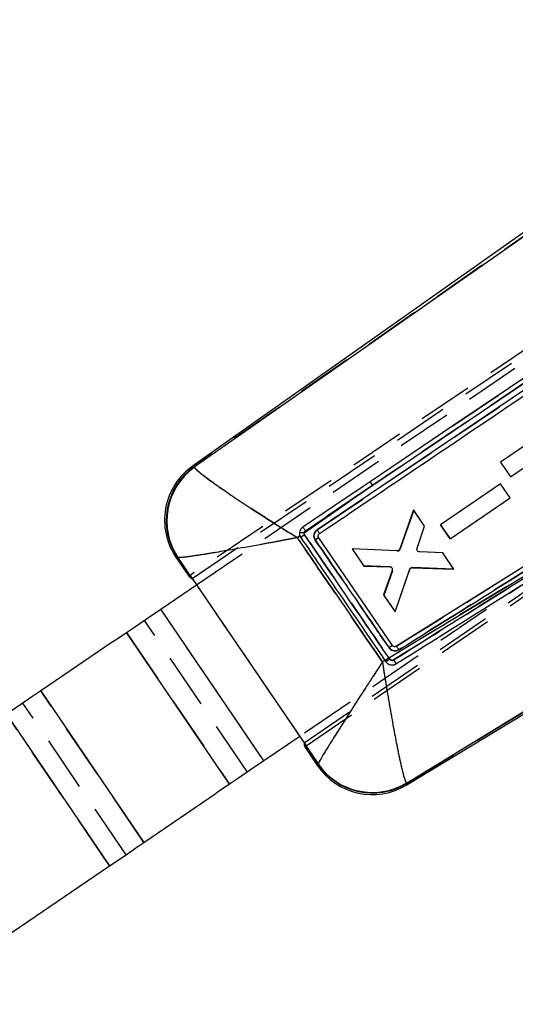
# Model space of a CAD drawing. Extents: x 37 to 375, y 36 to 279.
# Tile 3 of 16: x 77 to 89, y 237 to 259. Entities that reach past the tile are written whole.
import ezdxf

# ---------------------------------------------------------------- set-up
doc = ezdxf.new("R2010")
doc.units = 0
doc.linetypes.add('HIDDEN', pattern=[1.905, 1.27, -0.635])
doc.layers.get('0').update_dxf_attribs({"linetype": 'CONTINUOUS'})

msp = doc.modelspace()

# ---------------------------------------------------------------- linework, layer by layer
at = {"color": 7, "linetype": 'HIDDEN'}
for p, q in [((101.83116, 260.485756), (81.197545, 246.584105)), ((81.245303, 246.513898), (101.893079, 260.43457)), ((81.346613, 246.364964), (96.686867, 256.797878)), ((83.828951, 242.715769), (102.045409, 255.212925)), ((83.876709, 242.645561), (101.941404, 255.046996)), ((89.50404, 254.834212), (81.286778, 249.093498)), ((93.926886, 254.408037), (85.414392, 248.664267)), ((87.267227, 250.035274), (93.866435, 254.486926)), ((84.131392, 247.63561), (93.906936, 254.231247)), ((99.067553, 253.297386), (83.72764, 242.864702)), ((81.29432, 249.079454), (81.286778, 249.093498)), ((83.82826, 247.563139), (85.414392, 248.664267)), ((85.414392, 248.664267), (83.858462, 247.613678)), ((88.367631, 248.698113), (86.97962, 247.754517)), ((88.587969, 248.374264), (88.367631, 248.698113)), ((91.771332, 248.305579), (85.788083, 244.676702)), ((87.199963, 247.430652), (88.587969, 248.374264)), ((86.364137, 248.087364), (86.048714, 247.192937)), ((86.613215, 247.721282), (86.364137, 248.087364)), ((86.97962, 247.754517), (87.199963, 247.430652)), ((87.199963, 247.430652), (86.97962, 247.754517)), ((86.196663, 241.779409), (95.719399, 247.608808)), ((86.438824, 247.214966), (86.613215, 247.721282)), ((83.671175, 247.454037), (83.732145, 247.496384)), ((83.751425, 247.458813), (83.732145, 247.496384)), ((84.942552, 247.193155), (85.210867, 246.798786)), ((85.982014, 247.14791), (84.942552, 247.193155)), ((87.034997, 247.101359), (86.500143, 247.125288)), ((87.288938, 246.728125), (87.034997, 247.101359)), ((80.906413, 246.9964), (80.914204, 246.993398)), ((80.914204, 246.993398), (81.239293, 246.51512)), ((85.210867, 246.798786), (85.808617, 246.778486)), ((85.870449, 246.687976), (85.67101, 246.12247)), ((85.929672, 245.742286), (86.266011, 246.715121)), ((86.332291, 246.760654), (87.288938, 246.728125)), ((81.346613, 246.364964), (83.72764, 242.864702)), ((85.67101, 246.12247), (85.929672, 245.742286)), ((82.900993, 242.302499), (80.520307, 245.80299)), ((82.522002, 242.044747), (80.141315, 245.545238)), ((79.727873, 245.264056), (82.108559, 241.763563)), ((85.696448, 244.621212), (85.637442, 244.585483)), ((85.718939, 244.588411), (85.700045, 244.615968)), ((85.788083, 244.676702), (85.806285, 244.650258)), ((80.129628, 240.417692), (77.748941, 243.918184)), ((79.716185, 240.136509), (77.335498, 243.637001)), ((79.337194, 239.878758), (76.956508, 243.379249)), ((83.827376, 242.707757), (84.151742, 242.230608)), ((84.151742, 242.230608), (84.151392, 242.224616)), ((86.196663, 241.779409), (86.189717, 241.788344))]:
    msp.add_line(p, q, dxfattribs=at)
at = {"color": 7, "linetype": 'CONTINUOUS'}
for p, q in [((91.119681, 256.069308), (81.249691, 249.101726)), ((81.286778, 249.093498), (89.50404, 254.834212)), ((85.414392, 248.664267), (93.926886, 254.408037)), ((93.906936, 254.231247), (84.131392, 247.63561)), ((90.941113, 252.513319), (87.267227, 250.035274)), ((97.321334, 252.057267), (85.961319, 244.947821)), ((90.264233, 250.492096), (88.362994, 249.199063)), ((87.267227, 250.035274), (85.353059, 248.744411)), ((86.190191, 241.742919), (100.18033, 250.222204)), ((88.592862, 248.861072), (89.40265, 249.411807)), ((88.362994, 249.199063), (88.592862, 248.861072)), ((81.286778, 249.093498), (81.29432, 249.079454)), ((85.414392, 248.664267), (83.82826, 247.563139)), ((83.858462, 247.613678), (85.414392, 248.664267)), ((88.367519, 248.698411), (86.979858, 247.754288)), ((88.587736, 248.374477), (88.367519, 248.698411)), ((85.788083, 244.676702), (91.771332, 248.305579)), ((87.200087, 247.430347), (88.587736, 248.374477)), ((86.359185, 248.095207), (86.037881, 247.193543)), ((86.612984, 247.721878), (86.359185, 248.095207)), ((86.979858, 247.754288), (87.200087, 247.430347)), ((84.177615, 247.54327), (84.183469, 247.547716)), ((95.719399, 247.608808), (86.196663, 241.779409)), ((86.438685, 247.215654), (86.612984, 247.721878)), ((83.732145, 247.496384), (83.671175, 247.454037)), ((83.732145, 247.496384), (83.751422, 247.458813)), ((85.869498, 244.966959), (84.165369, 247.453069)), ((85.971176, 247.148633), (84.942812, 247.193334)), ((84.942812, 247.193334), (85.20134, 246.813059)), ((87.034528, 247.101794), (86.499554, 247.12567)), ((87.283464, 246.735615), (87.034528, 247.101794)), ((80.868798, 247.00172), (81.166873, 246.56344)), ((80.914204, 246.993398), (80.906413, 246.9964)), ((81.194018, 246.581728), (80.914204, 246.993398)), ((85.20134, 246.813059), (85.800568, 246.790727)), ((85.862023, 246.699959), (85.661237, 246.136574)), ((85.929411, 245.742109), (86.269319, 246.725465)), ((86.335708, 246.770951), (87.283464, 246.735615)), ((81.167206, 246.563666), (81.166873, 246.56344)), ((81.197545, 246.584105), (81.194018, 246.581728)), ((81.197545, 246.584105), (83.876709, 242.645561)), ((81.239293, 246.51512), (81.245303, 246.513898)), ((81.245303, 246.513898), (81.346613, 246.364964)), ((80.520307, 245.80299), (81.346613, 246.364964)), ((85.661237, 246.136574), (85.929411, 245.742109)), ((82.900993, 242.302499), (80.520307, 245.80299)), ((79.418706, 245.053793), (79.727873, 245.264056)), ((82.108559, 241.763563), (79.727873, 245.264056)), ((79.418706, 245.053793), (77.748941, 243.918184)), ((85.637442, 244.585483), (85.696448, 244.621212)), ((85.696448, 244.621212), (85.700045, 244.615968)), ((85.700045, 244.615968), (85.718937, 244.588411)), ((85.806384, 244.650116), (85.788083, 244.676702)), ((77.748941, 243.918184), (80.129628, 240.417692)), ((76.956508, 243.379249), (79.337194, 239.878758)), ((83.72764, 242.864702), (82.900993, 242.302499)), ((83.72764, 242.864702), (83.828951, 242.715769)), ((83.828951, 242.715769), (83.827376, 242.707757)), ((83.845839, 242.624369), (83.845923, 242.624427)), ((83.845839, 242.624369), (84.142111, 242.188737)), ((83.871901, 242.64226), (83.876709, 242.645561)), ((84.151742, 242.230608), (83.871901, 242.64226)), ((84.151392, 242.224616), (84.151742, 242.230608)), ((82.108559, 241.763563), (81.799395, 241.5533)), ((86.189717, 241.788344), (86.196663, 241.779409)), ((80.129628, 240.417692), (81.799395, 241.5533)), ((74.637085, 236.68221), (79.337194, 239.878758))]:
    msp.add_line(p, q, dxfattribs=at)
at = {"color": 8, "linetype": 'CONTINUOUS', "flags": 128}
for points in [[(81.249691, 249.101726), (81.253811, 249.100812), (81.286778, 249.093498)], [(80.906413, 246.9964), (80.872977, 247.001129), (80.868798, 247.00172)], [(84.142111, 242.188737), (84.143142, 242.192724), (84.151392, 242.224616)], [(86.196663, 241.779409), (86.190909, 241.746975), (86.190191, 241.742919)]]:
    msp.add_lwpolyline(points, dxfattribs=at)
at = {"color": 7, "linetype": 'HIDDEN', "flags": 128}
for points in [[(81.286778, 249.093498), (81.253811, 249.100812), (81.249691, 249.101726)], [(80.868798, 247.00172), (80.872977, 247.001129), (80.906413, 246.9964)], [(84.151392, 242.224616), (84.143142, 242.192724), (84.142111, 242.188737)], [(86.190191, 241.742919), (86.190909, 241.746975), (86.196663, 241.779409)]]:
    msp.add_lwpolyline(points, dxfattribs=at)
at = {"color": 7, "linetype": 'CONTINUOUS', "flags": 128}
for points in [[(85.353059, 248.744411), (85.190035, 248.63448), (84.51805, 248.181353), (83.796424, 247.694771)], [(79.727873, 245.264056), (79.819336, 245.326261), (79.913802, 245.390507), (80.010866, 245.456521), (80.110112, 245.524017), (80.211113, 245.592708), (80.313439, 245.662301), (80.416652, 245.732494), (80.520307, 245.80299)], [(77.748941, 243.918184), (77.657477, 243.855978), (77.56301, 243.791732), (77.465946, 243.725718), (77.366702, 243.658222), (77.265701, 243.58953), (77.163374, 243.51994), (77.060163, 243.449745), (76.956508, 243.379249)], [(82.900993, 242.302499), (82.797338, 242.232002), (82.694125, 242.161808), (82.591799, 242.092217), (82.490799, 242.023525), (82.391552, 241.956029), (82.294489, 241.890016), (82.200023, 241.825769), (82.108559, 241.763563)], [(79.337194, 239.878758), (79.440849, 239.949254), (79.544062, 240.019447), (79.646386, 240.089039), (79.747388, 240.157731), (79.846633, 240.225227), (79.943696, 240.29124), (80.038162, 240.355487), (80.129628, 240.417692)]]:
    msp.add_lwpolyline(points, dxfattribs=at)
at = {"color": 7, "linetype": 'CONTINUOUS'}
for centre, radius, start, end in [((82.127735, 247.857923), 1.5225, 124.4600615, 214.7911412), ((82.170389, 247.850188), 1.525316, 125.4011315, 214.0381544), ((82.186596, 247.839205), 1.527865, 125.7324893, 213.6135088), ((85.041196, 248.442204), 0.434266, 30.7539991, 44.0991439), ((83.748203, 246.823543), 0.743916, 83.8220711, 91.9896169), ((87.902237, 241.475296), 7.28229, 123.9041888, 124.749362), ((87.352061, 242.675429), 5.742896, 123.7033382, 124.6553609), ((89.869844, 239.062249), 7.132206, 124.1170068, 124.8870417), ((91.031851, 236.981212), 9.312232, 124.2708262, 124.9288955), ((86.933756, 242.9596), 2.031947, 123.6986262, 126.7167521), ((85.401048, 243.044941), 1.5225, 213.4515696, 301.799563), ((85.41002, 243.086159), 1.525254, 214.3919833, 301.0472936), ((85.407408, 243.100103), 1.527324, 214.7009428, 300.8110695)]:
    msp.add_arc(centre, radius, start, end, dxfattribs=at)
at = {"color": 7, "linetype": 'HIDDEN'}
for centre, radius, start, end in [((82.170389, 247.850188), 1.525316, 125.4011315, 214.0381544), ((82.186596, 247.839205), 1.527865, 125.7324893, 213.6135088), ((85.041196, 248.442204), 0.434266, 30.7539991, 44.0991439), ((83.748203, 246.823543), 0.743916, 83.8220711, 91.9896169), ((88.274918, 241.0032), 7.882699, 124.2384015, 125.0192001), ((87.004491, 243.121446), 5.179147, 123.2424639, 124.2981403), ((85.984894, 247.215559), 0.067711, 267.5625225, 340.4830456), ((85.805876, 246.709972), 0.06857, 45.0139275, 87.7097305), ((86.330084, 246.692858), 0.067831, 88.1356835, 160.8409795), ((89.569984, 239.439439), 6.651847, 123.80096, 124.6266143), ((91.031851, 236.981212), 9.312232, 124.2708262, 124.9288955), ((86.946111, 242.947869), 2.048738, 123.8041054, 126.7975265), ((85.41002, 243.086159), 1.525254, 214.3919833, 301.0472936), ((85.407408, 243.100103), 1.527324, 214.7009428, 300.8110695)]:
    msp.add_arc(centre, radius, start, end, dxfattribs=at)
at = {"color": 7, "linetype": 'CONTINUOUS'}
for centre, major_axis, start_param, end_param in [((98.002377, 257.906437), (16.835757, 11.342625), 3.141908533, 3.198673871), ((100.581978, 254.113469), (16.735887, 11.48947), 3.085457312, 3.141276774)]:
    msp.add_ellipse(centre, major_axis=major_axis, ratio=0.069928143, start_param=start_param, end_param=end_param, dxfattribs=at)
for points, knots in [([(84.183469, 247.547716), (84.219888, 247.572271), (84.480324, 247.747868), (85.636804, 248.527662), (88.85945, 250.700832), (91.857666, 252.723577), (93.959984, 254.141904)], [0, 0, 0, 0, 0.011174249, 0.079907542, 0.354840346, 1, 1, 1, 1]), ([(86.019436, 244.865177), (87.911219, 246.049134), (91.697863, 248.418973), (95.484072, 250.789777), (97.378715, 251.976142)], [0, 0, 0, 0, 0.499593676, 1, 1, 1, 1]), ([(81.29432, 249.079454), (81.307012, 249.063259), (81.332399, 249.030869), (81.459416, 248.921771), (81.682465, 248.753953), (82.010013, 248.525054), (82.401677, 248.261161), (82.820451, 247.988619), (83.166031, 247.76922), (83.353556, 247.651419), (83.462255, 247.583532), (83.547366, 247.530641), (83.597718, 247.499437), (83.627579, 247.480966), (83.645297, 247.470013), (83.655818, 247.463523), (83.661694, 247.459884), (83.66464, 247.458074), (83.667417, 247.456351), (83.669431, 247.455111), (83.671175, 247.454037)], [0, 0, 0, 0, 0.092747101, 0.185507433, 0.358170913, 0.479599, 0.601080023, 0.782025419, 0.873717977, 0.907613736, 0.945404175, 0.967646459, 0.980808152, 0.988611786, 0.993241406, 0.99598864, 0.99761934, 0.998276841, 0.998508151, 1, 1, 1, 1]), ([(91.771332, 248.305579), (91.007496, 247.827955), (89.049409, 246.603569), (87.091206, 245.379529), (85.896884, 244.632978)], [0, 0, 0, 0, 0.390092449, 1, 1, 1, 1]), ([(85.948112, 244.540704), (85.994835, 244.569932), (86.270666, 244.74248), (87.46292, 245.488332), (89.373976, 246.68397), (91.055873, 247.736468), (91.821387, 248.215512)], [0, 0, 0, 0, 0.023865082, 0.140887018, 0.60897522, 1, 1, 1, 1]), ([(83.796424, 247.694771), (83.780239, 247.681014), (83.749476, 247.654868), (83.72774, 247.607028), (83.723797, 247.577614), (83.722375, 247.56701)], [0, 0, 0, 0, 0.415219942, 0.789199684, 1, 1, 1, 1]), ([(83.722375, 247.56701), (83.722403, 247.549973), (83.722443, 247.525842), (83.729941, 247.503077), (83.732145, 247.496384)], [0, 0, 0, 0, 0.70601692, 1, 1, 1, 1]), ([(83.796424, 247.694771), (83.797641, 247.694108), (83.800172, 247.692731), (83.811202, 247.679617), (83.826571, 247.659317), (83.843183, 247.636091), (83.8539, 247.620371), (83.858462, 247.613678)], [0, 0, 0, 0, 0.201391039, 0.418920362, 0.636454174, 0.845217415, 1, 1, 1, 1]), ([(83.82826, 247.563139), (83.829706, 247.570547), (83.832614, 247.585446), (83.844377, 247.602706), (83.85441, 247.610522), (83.858462, 247.613678)], [0, 0, 0, 0, 0.370938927, 0.745919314, 1, 1, 1, 1]), ([(83.840134, 247.519389), (83.836272, 247.526209), (83.828583, 247.539788), (83.828367, 247.555379), (83.82826, 247.563139)], [0, 0, 0, 0, 0.502269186, 1, 1, 1, 1]), ([(84.131392, 247.63561), (84.120151, 247.626711), (84.093957, 247.605972), (84.066366, 247.559901), (84.054019, 247.503573), (84.060034, 247.44687), (84.077888, 247.414801), (84.086428, 247.399462)], [0, 0, 0, 0, 0.161075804, 0.375339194, 0.589539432, 0.803674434, 1, 1, 1, 1]), ([(84.183469, 247.547716), (84.183236, 247.549455), (84.182768, 247.552963), (84.17129, 247.573536), (84.153578, 247.602275), (84.138787, 247.624499), (84.131392, 247.63561)], [0, 0, 0, 0, 0.246923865, 0.497946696, 0.748974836, 1, 1, 1, 1]), ([(84.165369, 247.453069), (84.161688, 247.459864), (84.154327, 247.473454), (84.152615, 247.497015), (84.158293, 247.51953), (84.16827, 247.534771), (84.175763, 247.541586), (84.177615, 247.54327)], [0, 0, 0, 0, 0.231281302, 0.462552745, 0.693616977, 0.924263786, 1, 1, 1, 1]), ([(83.671175, 247.454037), (83.669166, 247.453653), (83.666846, 247.453209), (83.66364, 247.452597), (83.660248, 247.451945), (83.653468, 247.450652), (83.641342, 247.448328), (83.620912, 247.444428), (83.586486, 247.437851), (83.528429, 247.426792), (83.430284, 247.408158), (83.304882, 247.384487), (83.088477, 247.34393), (82.689465, 247.27013), (82.205247, 247.18339), (81.751408, 247.105899), (81.370957, 247.044407), (81.110585, 247.00735), (80.960836, 246.991699), (80.929747, 246.992832), (80.914204, 246.993398)], [0, 0, 0, 0, 0.00149155, 0.00172334, 0.002380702, 0.004011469, 0.006759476, 0.011389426, 0.019193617, 0.03235558, 0.054597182, 0.092386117, 0.126295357, 0.217992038, 0.398919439, 0.520400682, 0.641828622, 0.814492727, 0.907253, 1, 1, 1, 1]), ([(83.671175, 247.454037), (83.995498, 246.981121), (84.65114, 246.025088), (85.306344, 245.068753), (85.637442, 244.585483)], [0, 0, 0, 0, 0.4946646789, 1, 1, 1, 1]), ([(83.751422, 247.458813), (83.785781, 247.408686), (83.973164, 247.135303), (84.621514, 246.189443), (85.235495, 245.293701), (85.696448, 244.621212)], [0, 0, 0, 0, 0.052995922, 0.289025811, 1, 1, 1, 1]), ([(85.788083, 244.676702), (85.749834, 244.73252), (85.558585, 245.011611), (84.909255, 245.959166), (84.298197, 246.850915), (83.840134, 247.519389)], [0, 0, 0, 0, 0.058907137, 0.294536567, 1, 1, 1, 1]), ([(84.08643, 247.399464), (84.124679, 247.343645), (84.315923, 247.064551), (84.88394, 246.235613), (85.413722, 245.462502), (85.790505, 244.912664)], [0, 0, 0, 0, 0.067337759, 0.336688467, 1, 1, 1, 1]), ([(86.037881, 247.193545), (86.034598, 247.186599), (86.028032, 247.172707), (86.01015, 247.157628), (85.990403, 247.149269), (85.976964, 247.148825), (85.971176, 247.148633)], [0, 0, 0, 0, 0.266164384, 0.532310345, 0.798564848, 1, 1, 1, 1]), ([(86.442433, 247.163023), (86.439658, 247.170245), (86.434107, 247.18469), (86.435033, 247.20326), (86.437942, 247.213132), (86.438685, 247.215654)], [0, 0, 0, 0, 0.426798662, 0.853600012, 1, 1, 1, 1]), ([(86.499554, 247.125673), (86.491886, 247.126929), (86.476551, 247.129442), (86.455819, 247.14265), (86.446988, 247.15609), (86.442433, 247.163023)], [0, 0, 0, 0, 0.326213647, 0.652447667, 1, 1, 1, 1]), ([(85.800568, 246.790727), (85.808303, 246.789564), (85.823773, 246.787237), (85.843801, 246.774248), (85.855117, 246.760456), (85.859343, 246.751661), (85.860215, 246.749848)], [0, 0, 0, 0, 0.30690724, 0.61381293, 0.920391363, 1, 1, 1, 1]), ([(85.860215, 246.749848), (85.862579, 246.742484), (85.867306, 246.727757), (85.865378, 246.71033), (85.862522, 246.701502), (85.862023, 246.699959)], [0, 0, 0, 0, 0.452127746, 0.904219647, 1, 1, 1, 1]), ([(86.269319, 246.725465), (86.272527, 246.73243), (86.278945, 246.746359), (86.296637, 246.761592), (86.316346, 246.770172), (86.329845, 246.770715), (86.335708, 246.770951)], [0, 0, 0, 0, 0.265345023, 0.530708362, 0.79615141, 1, 1, 1, 1]), ([(85.790505, 244.912665), (85.801577, 244.899371), (85.824879, 244.871391), (85.87525, 244.845369), (85.932157, 244.83645), (85.982267, 244.845062), (86.009209, 244.859642), (86.019436, 244.865177)], [0, 0, 0, 0, 0.200371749, 0.421710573, 0.643071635, 0.864513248, 1, 1, 1, 1]), ([(85.961319, 244.947821), (85.954452, 244.944428), (85.940718, 244.937643), (85.917278, 244.93684), (85.895115, 244.943348), (85.879006, 244.954654), (85.871919, 244.963826), (85.869498, 244.966959)], [0, 0, 0, 0, 0.221082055, 0.442169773, 0.66342516, 0.885032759, 1, 1, 1, 1]), ([(86.019436, 244.865177), (86.012349, 244.876358), (85.998173, 244.898721), (85.97942, 244.926298), (85.965519, 244.945088), (85.962688, 244.946891), (85.961272, 244.947792)], [0, 0, 0, 0, 0.249993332, 0.499999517, 0.749999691, 1, 1, 1, 1]), ([(85.637442, 244.585483), (85.636324, 244.58377), (85.635016, 244.581768), (85.632875, 244.578497), (85.630409, 244.574715), (85.625691, 244.567497), (85.617723, 244.555295), (85.604352, 244.534812), (85.581903, 244.500426), (85.544204, 244.442624), (85.480684, 244.345151), (85.372628, 244.179006), (85.18229, 243.885399), (84.944547, 243.516324), (84.699943, 243.133016), (84.509691, 242.831518), (84.363885, 242.596952), (84.233258, 242.382392), (84.165625, 242.264531), (84.154372, 242.237035), (84.151742, 242.230608)], [0, 0, 0, 0, 0.001490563, 0.001741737, 0.002848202, 0.004780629, 0.008024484, 0.013469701, 0.022613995, 0.037983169, 0.063880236, 0.107832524, 0.184036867, 0.325715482, 0.450190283, 0.574614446, 0.675062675, 0.775484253, 0.94751669, 1, 1, 1, 1]), ([(85.637442, 244.585483), (85.637756, 244.583459), (85.638122, 244.581095), (85.638723, 244.577229), (85.639418, 244.572765), (85.64074, 244.56424), (85.642983, 244.549826), (85.646755, 244.525632), (85.653103, 244.485003), (85.663837, 244.416705), (85.682087, 244.301497), (85.713661, 244.105066), (85.770881, 243.757714), (85.846281, 243.320654), (85.929859, 242.866095), (86.000472, 242.507975), (86.060467, 242.228747), (86.121586, 241.972574), (86.164578, 241.830721), (86.184953, 241.796373), (86.189717, 241.788344)], [0, 0, 0, 0, 0.001490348, 0.001741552, 0.002846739, 0.004778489, 0.008021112, 0.013464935, 0.02260693, 0.037973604, 0.063867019, 0.107815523, 0.184018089, 0.325715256, 0.450190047, 0.574613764, 0.675061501, 0.775482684, 0.947515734, 1, 1, 1, 1]), ([(85.718937, 244.58841), (85.732037, 244.573064), (85.759487, 244.540907), (85.817691, 244.51636), (85.878123, 244.513051), (85.9214, 244.52526), (85.942949, 244.537718), (85.948112, 244.540703)], [0, 0, 0, 0, 0.233020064, 0.488286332, 0.709336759, 0.930354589, 1, 1, 1, 1]), ([(85.896886, 244.632976), (85.893431, 244.631062), (85.883357, 244.625484), (85.864327, 244.621338), (85.841698, 244.623747), (85.820851, 244.633237), (85.811178, 244.64452), (85.806382, 244.650114)], [0, 0, 0, 0, 0.117071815, 0.341269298, 0.563667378, 0.783658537, 1, 1, 1, 1]), ([(85.896884, 244.632978), (85.90049, 244.627184), (85.907701, 244.615595), (85.917943, 244.598583), (85.927238, 244.582717), (85.935191, 244.568619), (85.941497, 244.556844), (85.945856, 244.547938), (85.948002, 244.542618), (85.948082, 244.54126), (85.948114, 244.540706)], [0, 0, 0, 0, 0.13008432, 0.260162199, 0.390237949, 0.520318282, 0.650399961, 0.780480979, 0.910562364, 1, 1, 1, 1])]:
    msp.add_open_spline(points, degree=3, knots=knots, dxfattribs=at)
at = {"color": 7, "linetype": 'HIDDEN'}
for points, knots in [([(85.961319, 244.947821), (87.853216, 246.131507), (91.640074, 248.500795), (95.426475, 250.871084), (97.321207, 252.057187)], [0, 0, 0, 0, 0.499595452, 1, 1, 1, 1]), ([(97.378715, 251.976142), (95.484072, 250.789777), (91.697863, 248.418973), (87.911219, 246.049134), (86.019436, 244.865177)], [0, 0, 0, 0, 0.500406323, 1, 1, 1, 1]), ([(83.671175, 247.454037), (83.669431, 247.455111), (83.667417, 247.456351), (83.66464, 247.458074), (83.661694, 247.459884), (83.655818, 247.463523), (83.645297, 247.470013), (83.627579, 247.480966), (83.597718, 247.499437), (83.547366, 247.530641), (83.462255, 247.583532), (83.353556, 247.651419), (83.166031, 247.76922), (82.820451, 247.988619), (82.401677, 248.261161), (82.010013, 248.525054), (81.682465, 248.753953), (81.459416, 248.921771), (81.332399, 249.030869), (81.307012, 249.063259), (81.29432, 249.079454)], [0, 0, 0, 0, 0.00149185, 0.001723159, 0.002380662, 0.004011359, 0.006758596, 0.011388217, 0.019191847, 0.032353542, 0.054595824, 0.092386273, 0.126282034, 0.217974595, 0.398920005, 0.520400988, 0.641829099, 0.814492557, 0.907252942, 1, 1, 1, 1]), ([(85.896884, 244.632978), (86.660767, 245.110457), (88.618977, 246.334472), (90.577074, 247.558832), (91.771332, 248.305579)], [0, 0, 0, 0, 0.39009255, 1, 1, 1, 1]), ([(83.858462, 247.613678), (83.85441, 247.610522), (83.844377, 247.602706), (83.832614, 247.585446), (83.829706, 247.570547), (83.82826, 247.563139)], [0, 0, 0, 0, 0.254081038, 0.629060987, 1, 1, 1, 1]), ([(83.82826, 247.563139), (83.828361, 247.555432), (83.828561, 247.540035), (83.836067, 247.526578), (83.839816, 247.519856)], [0, 0, 0, 0, 0.500470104, 1, 1, 1, 1]), ([(84.086045, 247.400028), (84.077661, 247.41519), (84.060013, 247.447105), (84.054018, 247.503572), (84.066366, 247.559901), (84.093957, 247.605972), (84.120151, 247.626711), (84.131392, 247.63561)], [0, 0, 0, 0, 0.194281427, 0.408961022, 0.623706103, 0.838514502, 1, 1, 1, 1]), ([(83.671175, 247.454037), (83.669166, 247.453653), (83.666846, 247.453209), (83.66364, 247.452597), (83.660248, 247.451945), (83.653467, 247.450652), (83.641342, 247.448328), (83.620912, 247.444428), (83.586486, 247.437851), (83.528429, 247.426792), (83.430284, 247.408158), (83.304882, 247.384487), (83.088477, 247.34393), (82.689465, 247.27013), (82.205247, 247.18339), (81.751408, 247.105899), (81.370957, 247.044407), (81.110585, 247.00735), (80.960836, 246.991699), (80.929747, 246.992832), (80.914204, 246.993398)], [0, 0, 0, 0, 0.001491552, 0.00172334, 0.002380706, 0.004011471, 0.006759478, 0.011389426, 0.019193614, 0.032355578, 0.054597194, 0.09238613, 0.126295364, 0.217992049, 0.398919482, 0.520400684, 0.641828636, 0.814492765, 0.907253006, 1, 1, 1, 1]), ([(85.637442, 244.585483), (85.306344, 245.068753), (84.65114, 246.025088), (83.995498, 246.981121), (83.671175, 247.454037)], [0, 0, 0, 0, 0.505335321, 1, 1, 1, 1]), ([(83.839813, 247.519856), (83.878062, 247.464037), (84.069306, 247.184942), (84.718726, 246.237224), (85.329904, 245.345326), (85.788083, 244.676702)], [0, 0, 0, 0, 0.058897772, 0.294488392, 1, 1, 1, 1]), ([(85.790231, 244.913062), (85.751982, 244.96888), (85.560733, 245.247971), (84.992663, 246.076954), (84.462856, 246.850127), (84.086045, 247.400026)], [0, 0, 0, 0, 0.067332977, 0.336665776, 1, 1, 1, 1]), ([(86.019436, 244.865177), (86.009209, 244.859642), (85.982267, 244.845062), (85.932156, 244.83645), (85.875251, 244.84537), (85.824731, 244.871464), (85.80138, 244.899619), (85.790231, 244.913062)], [0, 0, 0, 0, 0.135236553, 0.3562694, 0.577221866, 0.798152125, 1, 1, 1, 1]), ([(85.637442, 244.585483), (85.636324, 244.58377), (85.635016, 244.581768), (85.632875, 244.578497), (85.630409, 244.574715), (85.625691, 244.567497), (85.617723, 244.555295), (85.604352, 244.534812), (85.581903, 244.500426), (85.544204, 244.442624), (85.480684, 244.345151), (85.372628, 244.179006), (85.182291, 243.885399), (84.944547, 243.516324), (84.699943, 243.133016), (84.50969, 242.831518), (84.363885, 242.596952), (84.233258, 242.382392), (84.165625, 242.264531), (84.154372, 242.237035), (84.151742, 242.230608)], [0, 0, 0, 0, 0.001490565, 0.001741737, 0.0028482, 0.004780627, 0.008024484, 0.013469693, 0.022613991, 0.037983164, 0.063880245, 0.107832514, 0.184036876, 0.325715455, 0.450190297, 0.574614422, 0.675062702, 0.775484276, 0.947516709, 1, 1, 1, 1]), ([(85.637442, 244.585483), (85.637756, 244.583459), (85.638122, 244.581095), (85.638723, 244.577229), (85.639418, 244.572765), (85.64074, 244.56424), (85.642983, 244.549826), (85.646755, 244.525632), (85.653103, 244.485003), (85.663837, 244.416705), (85.682087, 244.301498), (85.713661, 244.105066), (85.770881, 243.757714), (85.846282, 243.320654), (85.929859, 242.866095), (86.000472, 242.507975), (86.060467, 242.228747), (86.121586, 241.972574), (86.164578, 241.830721), (86.184953, 241.796373), (86.189717, 241.788344)], [0, 0, 0, 0, 0.001490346, 0.00174155, 0.002846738, 0.004778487, 0.00802111, 0.013464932, 0.022606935, 0.037973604, 0.063867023, 0.107815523, 0.1840181, 0.325715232, 0.450190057, 0.574613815, 0.675061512, 0.775482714, 0.947515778, 1, 1, 1, 1]), ([(85.806285, 244.650257), (85.808674, 244.647181), (85.815588, 244.638273), (85.831488, 244.627491), (85.85331, 244.621576), (85.876438, 244.622786), (85.890054, 244.629571), (85.896886, 244.632976)], [0, 0, 0, 0, 0.115029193, 0.333010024, 0.553076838, 0.775733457, 1, 1, 1, 1]), ([(85.896959, 244.633022), (85.900559, 244.627224), (85.90776, 244.61563), (85.917991, 244.59861), (85.927274, 244.582737), (85.935223, 244.568634), (85.941529, 244.55686), (85.945891, 244.547959), (85.948051, 244.542646), (85.948144, 244.541296), (85.948181, 244.540746)], [0, 0, 0, 0, 0.130081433, 0.260158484, 0.390240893, 0.520324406, 0.650405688, 0.780483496, 0.910565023, 1, 1, 1, 1])]:
    msp.add_open_spline(points, degree=3, knots=knots, dxfattribs=at)

doc.saveas('drawing.dxf')
